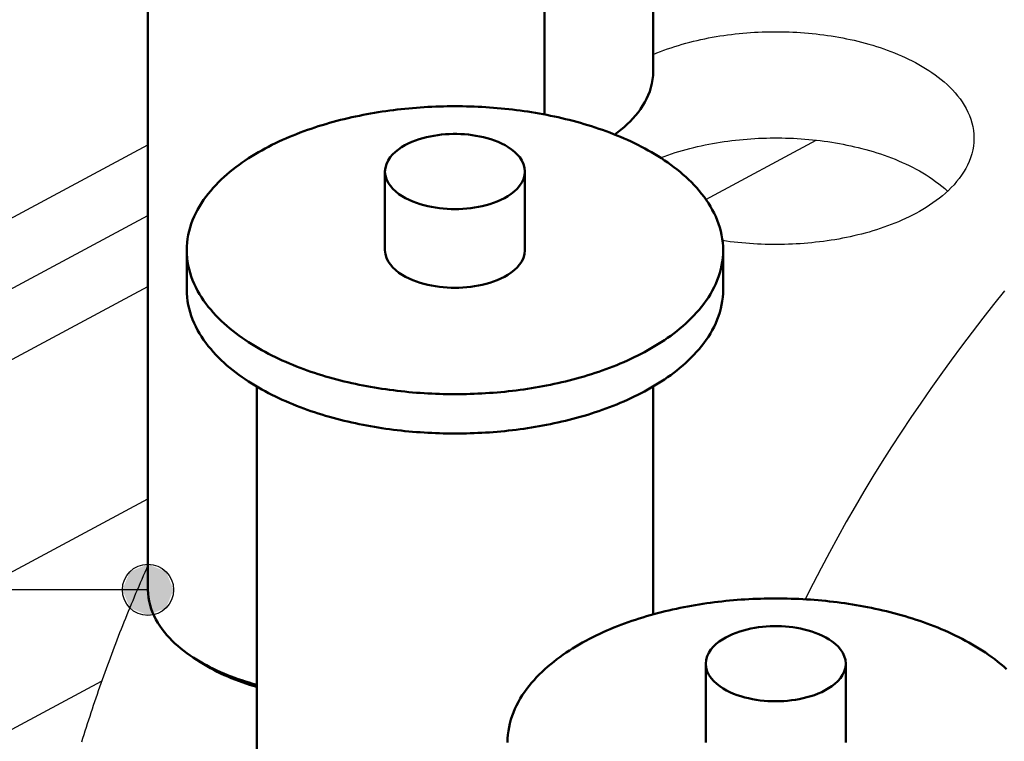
# Model space of a CAD drawing. Header units: millimetres. Extents: x 0 to 841, y 0 to 594.
# Tile 11 of 50: x 190 to 220, y 337 to 359. Entities that reach past the tile are written whole.
import ezdxf

# ---------------------------------------------------------------- set-up
doc = ezdxf.new("R2010")
doc.units = ezdxf.units.MM
for name, color, linetype, lineweight in [('ACH', 7, 'CONTINUOUS', 13), ('COTA', 7, 'CONTINUOUS', 25), ('FINA', 7, 'CONTINUOUS', 25), ('VIS', 7, 'CONTINUOUS', 50)]:
    doc.layers.add(name, color=color, linetype=linetype, lineweight=lineweight)

msp = doc.modelspace()

# ---------------------------------------------------------------- hatches: boundary and pattern name
at = {"layer": 'ACH'}
h = msp.add_hatch(color=7, dxfattribs=at)
h.dxf.hatch_style = 1
h.paths.add_polyline_path([(194.47, 341.59), (194.236, 342.156), (193.67, 342.39), (193.104, 342.156), (192.87, 341.59), (193.104, 341.025), (193.67, 340.79), (194.236, 341.025)])

# ---------------------------------------------------------------- linework, layer by layer
at = {"layer": 'COTA'}
msp.add_line((193.67, 341.59), (109.193, 341.59), dxfattribs=at)
msp.add_circle((193.67, 341.59), 0.8, dxfattribs=at)
at = {"layer": 'FINA'}
for points in [[(209.467, 380.354), (209.467, 357.794)], [(193.67, 364.15), (193.67, 341.59)], [(206.066, 364.15), (206.066, 356.453)], [(209.467, 358.33), (209.578, 358.376), (209.691, 358.42), (209.803, 358.462), (209.917, 358.503), (210.031, 358.542), (210.146, 358.579), (210.261, 358.615), (210.377, 358.649), (210.493, 358.681), (210.609, 358.712), (210.726, 358.742), (210.844, 358.77), (210.961, 358.796), (211.079, 358.821), (211.197, 358.845), (211.316, 358.867), (211.435, 358.888), (211.554, 358.907), (211.673, 358.925), (211.792, 358.942), (211.912, 358.958), (212.032, 358.972), (212.152, 358.985), (212.272, 358.996), (212.392, 359.006), (212.512, 359.015), (212.632, 359.023), (212.753, 359.029), (212.873, 359.034), (212.994, 359.038), (213.114, 359.041), (213.235, 359.042), (213.355, 359.042), (213.476, 359.041), (213.597, 359.038), (213.717, 359.035), (213.838, 359.03), (213.958, 359.023), (214.078, 359.016), (214.199, 359.007), (214.319, 358.997), (214.439, 358.986), (214.559, 358.973), (214.679, 358.959), (214.798, 358.943), (214.918, 358.927), (215.037, 358.909), (215.156, 358.889), (215.275, 358.869), (215.393, 358.847), (215.511, 358.823), (215.629, 358.798), (215.747, 358.772), (215.864, 358.744), (215.981, 358.715), (216.098, 358.684), (216.214, 358.651), (216.33, 358.617), (216.445, 358.582), (216.56, 358.545), (216.674, 358.506), (216.787, 358.465), (216.9, 358.423), (217.013, 358.379), (217.124, 358.333), (217.235, 358.286), (217.345, 358.236), (217.454, 358.184), (217.562, 358.131), (217.669, 358.075), (217.775, 358.017), (217.879, 357.957), (217.982, 357.895), (218.084, 357.83), (218.184, 357.763), (218.283, 357.693), (218.38, 357.621), (218.474, 357.547), (218.566, 357.469), (218.656, 357.389), (218.744, 357.306), (218.828, 357.219), (218.909, 357.13), (218.987, 357.038), (219.061, 356.942), (219.13, 356.844), (219.195, 356.742), (219.255, 356.638), (219.309, 356.53), (219.357, 356.42), (219.399, 356.306), (219.434, 356.191), (219.462, 356.074), (219.482, 355.955), (219.494, 355.835), (219.498, 355.714)], [(208.265, 355.825), (208.365, 355.901), (208.464, 355.979), (208.56, 356.061), (208.653, 356.146), (208.743, 356.234), (208.83, 356.325), (208.914, 356.42), (208.993, 356.518), (209.068, 356.619), (209.138, 356.724), (209.202, 356.833), (209.261, 356.944), (209.314, 357.059), (209.359, 357.176), (209.397, 357.297), (209.427, 357.419), (209.449, 357.543), (209.462, 357.668), (209.467, 357.794)], [(211.655, 352.209), (211.651, 352.329), (211.643, 352.449), (211.628, 352.569), (211.607, 352.687), (211.581, 352.805), (211.549, 352.921), (211.512, 353.035), (211.47, 353.148), (211.423, 353.259), (211.372, 353.368), (211.316, 353.475), (211.257, 353.579), (211.193, 353.682), (211.126, 353.782), (211.056, 353.879), (210.982, 353.975), (210.906, 354.068), (210.827, 354.159), (210.746, 354.247), (210.662, 354.334), (210.576, 354.418), (210.488, 354.5), (210.398, 354.58), (210.306, 354.658), (210.212, 354.733), (210.117, 354.807), (210.02, 354.879), (209.922, 354.949), (209.823, 355.017), (209.723, 355.083), (209.621, 355.148), (209.518, 355.211), (209.415, 355.272), (209.31, 355.331), (209.204, 355.389), (209.098, 355.445), (208.991, 355.5), (208.883, 355.553), (208.774, 355.605), (208.665, 355.655), (208.555, 355.704), (208.444, 355.751), (208.333, 355.797), (208.221, 355.842), (208.109, 355.886), (207.996, 355.928), (207.882, 355.968), (207.769, 356.008), (207.655, 356.046), (207.54, 356.083), (207.425, 356.119), (207.31, 356.154), (207.194, 356.187), (207.078, 356.22), (206.962, 356.251), (206.845, 356.281), (206.729, 356.31), (206.611, 356.338), (206.494, 356.365), (206.377, 356.39), (206.259, 356.415), (206.141, 356.439), (206.022, 356.461), (205.904, 356.483), (205.785, 356.504), (205.667, 356.523), (205.548, 356.542), (205.429, 356.559), (205.309, 356.576), (205.19, 356.591), (205.07, 356.606), (204.951, 356.62), (204.831, 356.632), (204.711, 356.644), (204.591, 356.655), (204.471, 356.665), (204.351, 356.673), (204.231, 356.681), (204.111, 356.688), (203.991, 356.694), (203.87, 356.699), (203.75, 356.704), (203.63, 356.707), (203.509, 356.709), (203.389, 356.711), (203.269, 356.711), (203.148, 356.711), (203.028, 356.709), (202.908, 356.707), (202.787, 356.704), (202.667, 356.699), (202.547, 356.694), (202.426, 356.688), (202.306, 356.681), (202.186, 356.673), (202.066, 356.665), (201.946, 356.655), (201.826, 356.644), (201.706, 356.632), (201.587, 356.62), (201.467, 356.606), (201.347, 356.591), (201.228, 356.576), (201.109, 356.559), (200.99, 356.542), (200.871, 356.523), (200.752, 356.504), (200.633, 356.483), (200.515, 356.461), (200.397, 356.439), (200.279, 356.415), (200.161, 356.39), (200.043, 356.365), (199.926, 356.338), (199.809, 356.31), (199.692, 356.281), (199.575, 356.251), (199.459, 356.22), (199.343, 356.187), (199.227, 356.154), (199.112, 356.119), (198.997, 356.083), (198.883, 356.046), (198.769, 356.008), (198.655, 355.968), (198.542, 355.928), (198.429, 355.886), (198.316, 355.842), (198.205, 355.797), (198.093, 355.751), (197.983, 355.704), (197.873, 355.655), (197.763, 355.605), (197.655, 355.553), (197.547, 355.5), (197.439, 355.445), (197.333, 355.389), (197.227, 355.331), (197.123, 355.272), (197.019, 355.211), (196.916, 355.148), (196.815, 355.083), (196.714, 355.017), (196.615, 354.949), (196.517, 354.879), (196.42, 354.807), (196.325, 354.733), (196.232, 354.658), (196.14, 354.58), (196.05, 354.5), (195.962, 354.418), (195.876, 354.334), (195.792, 354.247), (195.71, 354.159), (195.631, 354.068), (195.555, 353.975), (195.481, 353.879), (195.411, 353.782), (195.344, 353.682), (195.281, 353.579), (195.221, 353.475), (195.166, 353.368), (195.114, 353.259), (195.067, 353.148), (195.025, 353.035), (194.988, 352.921), (194.957, 352.805), (194.93, 352.687), (194.91, 352.569), (194.895, 352.449), (194.886, 352.329), (194.883, 352.209)], [(205.456, 354.67), (205.445, 354.789), (205.412, 354.904), (205.361, 355.013), (205.295, 355.113), (205.217, 355.204), (205.13, 355.287), (205.036, 355.362), (204.937, 355.429), (204.834, 355.49), (204.727, 355.545), (204.617, 355.594), (204.506, 355.638), (204.392, 355.677), (204.277, 355.712), (204.161, 355.742), (204.044, 355.768), (203.926, 355.79), (203.807, 355.808), (203.688, 355.822), (203.568, 355.833), (203.449, 355.84), (203.329, 355.844), (203.209, 355.844), (203.089, 355.84), (202.969, 355.833), (202.849, 355.822), (202.73, 355.808), (202.611, 355.79), (202.493, 355.768), (202.376, 355.742), (202.26, 355.712), (202.145, 355.677), (202.032, 355.638), (201.92, 355.594), (201.81, 355.545), (201.704, 355.49), (201.6, 355.429), (201.501, 355.362), (201.407, 355.287), (201.321, 355.204), (201.243, 355.113), (201.176, 355.013), (201.125, 354.904), (201.092, 354.789), (201.081, 354.67)], [(209.697, 355.1), (209.81, 355.142), (209.924, 355.183), (210.038, 355.222), (210.153, 355.259), (210.268, 355.295), (210.384, 355.329), (210.5, 355.361), (210.617, 355.392), (210.734, 355.422), (210.852, 355.45), (210.969, 355.476), (211.088, 355.501), (211.206, 355.525), (211.325, 355.547), (211.444, 355.567), (211.563, 355.587), (211.682, 355.605), (211.802, 355.621), (211.922, 355.637), (212.042, 355.651), (212.162, 355.664), (212.282, 355.675), (212.402, 355.685), (212.523, 355.694), (212.643, 355.701), (212.764, 355.708), (212.884, 355.713), (213.005, 355.716), (213.126, 355.719), (213.247, 355.72), (213.367, 355.72), (213.488, 355.719), (213.609, 355.716), (213.729, 355.712), (213.85, 355.707), (213.971, 355.701), (214.091, 355.693), (214.212, 355.684), (214.332, 355.674), (214.452, 355.662), (214.572, 355.649), (214.692, 355.635), (214.812, 355.62), (214.931, 355.603), (215.051, 355.585), (215.17, 355.565), (215.289, 355.544), (215.408, 355.522), (215.526, 355.498), (215.644, 355.473), (215.762, 355.446), (215.879, 355.418), (215.996, 355.389), (216.113, 355.358), (216.229, 355.325), (216.345, 355.291), (216.46, 355.255), (216.575, 355.218), (216.689, 355.178), (216.803, 355.138), (216.916, 355.095), (217.028, 355.051), (217.14, 355.005), (217.251, 354.956), (217.361, 354.906), (217.47, 354.855), (217.578, 354.801), (217.685, 354.744), (217.79, 354.686), (217.895, 354.626), (217.998, 354.563), (218.1, 354.498), (218.2, 354.43), (218.298, 354.36), (218.395, 354.288), (218.489, 354.212), (218.581, 354.134), (218.671, 354.053)], [(211.114, 353.799), (214.563, 355.65)], [(219.498, 355.714), (219.494, 355.59), (219.481, 355.466), (219.459, 355.343), (219.43, 355.222), (219.392, 355.102), (219.348, 354.986), (219.296, 354.872), (219.239, 354.762), (219.175, 354.654), (219.106, 354.55), (219.033, 354.449), (218.955, 354.352), (218.873, 354.258), (218.787, 354.167), (218.699, 354.079), (218.607, 353.995), (218.512, 353.914), (218.415, 353.835), (218.316, 353.76), (218.215, 353.687), (218.111, 353.617), (218.006, 353.549), (217.9, 353.484), (217.792, 353.421), (217.683, 353.361)], [(163.113, 339.101), (193.67, 355.507)], [(201.081, 354.67), (201.093, 354.547), (201.127, 354.43), (201.181, 354.319), (201.25, 354.217), (201.33, 354.125), (201.42, 354.041), (201.517, 353.966), (201.62, 353.898), (201.726, 353.837), (201.836, 353.782), (201.949, 353.733), (202.064, 353.689), (202.18, 353.651), (202.298, 353.617), (202.418, 353.588), (202.538, 353.562), (202.659, 353.542), (202.781, 353.525), (202.903, 353.512), (203.026, 353.502), (203.148, 353.497), (203.271, 353.495), (203.394, 353.497), (203.517, 353.503), (203.639, 353.512), (203.761, 353.525), (203.883, 353.542), (204.004, 353.563), (204.124, 353.589), (204.244, 353.618), (204.362, 353.652), (204.478, 353.691), (204.593, 353.735), (204.706, 353.784), (204.816, 353.839)], [(201.081, 354.67), (201.081, 352.209)], [(204.816, 353.839), (204.921, 353.9), (205.023, 353.968), (205.12, 354.043), (205.209, 354.127), (205.289, 354.219), (205.357, 354.321), (205.411, 354.431), (205.445, 354.548), (205.456, 354.67)], [(205.456, 354.67), (205.456, 352.209)], [(163.113, 336.886), (193.67, 353.292)], [(217.683, 353.361), (217.575, 353.305), (217.466, 353.25), (217.356, 353.198), (217.246, 353.148), (217.134, 353.1), (217.022, 353.053), (216.908, 353.009), (216.794, 352.966), (216.68, 352.925), (216.565, 352.886), (216.449, 352.848), (216.333, 352.812), (216.216, 352.778), (216.099, 352.745), (215.982, 352.714), (215.864, 352.685), (215.745, 352.657), (215.626, 352.63), (215.507, 352.605), (215.388, 352.581), (215.269, 352.559), (215.149, 352.538), (215.029, 352.519), (214.908, 352.501), (214.788, 352.484), (214.667, 352.469), (214.546, 352.455), (214.426, 352.442), (214.304, 352.431), (214.183, 352.421), (214.062, 352.412), (213.94, 352.404), (213.819, 352.398), (213.697, 352.393), (213.576, 352.39), (213.454, 352.388), (213.333, 352.387), (213.211, 352.387), (213.089, 352.389), (212.968, 352.391), (212.846, 352.396), (212.725, 352.401), (212.603, 352.408), (212.482, 352.416), (212.361, 352.425), (212.24, 352.436), (212.118, 352.448), (211.998, 352.461), (211.877, 352.475), (211.756, 352.491), (211.636, 352.509)], [(194.883, 352.209), (194.886, 352.088), (194.895, 351.968), (194.91, 351.849), (194.93, 351.731), (194.957, 351.613), (194.988, 351.497), (195.025, 351.383), (195.067, 351.27), (195.114, 351.159), (195.165, 351.05), (195.221, 350.943), (195.28, 350.839), (195.344, 350.736), (195.411, 350.636), (195.481, 350.539), (195.554, 350.443), (195.631, 350.35), (195.71, 350.259), (195.791, 350.171), (195.875, 350.085), (195.961, 350), (196.049, 349.918), (196.139, 349.839), (196.231, 349.761), (196.324, 349.685), (196.419, 349.611), (196.516, 349.539), (196.614, 349.469), (196.713, 349.401), (196.813, 349.335), (196.915, 349.27), (197.018, 349.208), (197.121, 349.147), (197.226, 349.087), (197.331, 349.029), (197.438, 348.973), (197.545, 348.918), (197.653, 348.865), (197.762, 348.813), (197.871, 348.763), (197.981, 348.714), (198.091, 348.667), (198.203, 348.621), (198.314, 348.576), (198.427, 348.533), (198.539, 348.491), (198.653, 348.45), (198.766, 348.41), (198.88, 348.372), (198.995, 348.335), (199.11, 348.299), (199.225, 348.264), (199.341, 348.231), (199.456, 348.199), (199.573, 348.167), (199.689, 348.137), (199.806, 348.108), (199.923, 348.08), (200.04, 348.053), (200.158, 348.028), (200.276, 348.003), (200.394, 347.979), (200.512, 347.957), (200.63, 347.935), (200.749, 347.915), (200.867, 347.895), (200.986, 347.876), (201.105, 347.859), (201.225, 347.842), (201.344, 347.827), (201.463, 347.812), (201.583, 347.798), (201.703, 347.786), (201.822, 347.774), (201.942, 347.763), (202.062, 347.753), (202.182, 347.744), (202.302, 347.736), (202.422, 347.729), (202.543, 347.723), (202.663, 347.718), (202.783, 347.714), (202.903, 347.711), (203.024, 347.708), (203.144, 347.707), (203.264, 347.706), (203.385, 347.707), (203.505, 347.708), (203.625, 347.711), (203.746, 347.714), (203.866, 347.718), (203.986, 347.723), (204.106, 347.729), (204.226, 347.736), (204.347, 347.744), (204.467, 347.753), (204.586, 347.762), (204.706, 347.773), (204.826, 347.785), (204.946, 347.797), (205.065, 347.811), (205.185, 347.826), (205.304, 347.841), (205.423, 347.858), (205.542, 347.875), (205.661, 347.894), (205.78, 347.913), (205.899, 347.934), (206.017, 347.955), (206.135, 347.978), (206.253, 348.001), (206.371, 348.026), (206.489, 348.052), (206.606, 348.078), (206.723, 348.106), (206.84, 348.135), (206.956, 348.165), (207.073, 348.196), (207.189, 348.229), (207.304, 348.262), (207.419, 348.297), (207.534, 348.332), (207.649, 348.369), (207.763, 348.408), (207.877, 348.447), (207.99, 348.488), (208.103, 348.53), (208.215, 348.573), (208.327, 348.618), (208.438, 348.664), (208.549, 348.711), (208.659, 348.76), (208.768, 348.81), (208.877, 348.861), (208.985, 348.914), (209.092, 348.969), (209.198, 349.025)], [(194.883, 352.209), (194.883, 350.978)], [(201.081, 352.209), (201.093, 352.087), (201.127, 351.969), (201.181, 351.858), (201.25, 351.757), (201.33, 351.664), (201.42, 351.581), (201.517, 351.505), (201.62, 351.437), (201.726, 351.376), (201.836, 351.321), (201.949, 351.272), (202.064, 351.229), (202.18, 351.19), (202.298, 351.156), (202.418, 351.127), (202.538, 351.102), (202.659, 351.081), (202.781, 351.064), (202.903, 351.051), (203.026, 351.042), (203.148, 351.036), (203.271, 351.034), (203.394, 351.036), (203.517, 351.042), (203.639, 351.051), (203.761, 351.064), (203.883, 351.082), (204.004, 351.103), (204.124, 351.128), (204.244, 351.157), (204.362, 351.191), (204.478, 351.23), (204.593, 351.274), (204.706, 351.323), (204.816, 351.378)], [(204.816, 351.378), (204.921, 351.439), (205.023, 351.507), (205.12, 351.583), (205.209, 351.666), (205.289, 351.758), (205.357, 351.86), (205.411, 351.97), (205.445, 352.087), (205.456, 352.209)], [(209.198, 349.025), (209.304, 349.083), (209.409, 349.142), (209.513, 349.204), (209.616, 349.266), (209.718, 349.331), (209.818, 349.397), (209.918, 349.465), (210.016, 349.535), (210.113, 349.607), (210.208, 349.681), (210.302, 349.757), (210.394, 349.835), (210.484, 349.915), (210.573, 349.997), (210.659, 350.081), (210.743, 350.168), (210.825, 350.256), (210.904, 350.347), (210.981, 350.44), (211.054, 350.536), (211.125, 350.634), (211.192, 350.734), (211.255, 350.836), (211.315, 350.941), (211.371, 351.048), (211.422, 351.157), (211.469, 351.268), (211.512, 351.381), (211.549, 351.496), (211.58, 351.612), (211.607, 351.73), (211.628, 351.848), (211.643, 351.968), (211.651, 352.088), (211.655, 352.209)], [(211.655, 352.209), (211.655, 350.978)], [(167.238, 336.886), (193.67, 351.077)], [(194.883, 350.978), (194.886, 350.858), (194.895, 350.738), (194.91, 350.619), (194.93, 350.5), (194.957, 350.383), (194.988, 350.267), (195.025, 350.152), (195.067, 350.039), (195.114, 349.929), (195.165, 349.82), (195.221, 349.713), (195.28, 349.608), (195.344, 349.506), (195.411, 349.406), (195.481, 349.308), (195.554, 349.213), (195.631, 349.12), (195.71, 349.029), (195.791, 348.941), (195.875, 348.854), (195.961, 348.77), (196.049, 348.688), (196.139, 348.608), (196.231, 348.53), (196.324, 348.455), (196.419, 348.381), (196.516, 348.309), (196.614, 348.239), (196.713, 348.171), (196.813, 348.105), (196.915, 348.04), (197.018, 347.977), (197.121, 347.916), (197.226, 347.857), (197.331, 347.799), (197.438, 347.743), (197.545, 347.688), (197.653, 347.635), (197.762, 347.583), (197.871, 347.533), (197.981, 347.484), (198.091, 347.437), (198.203, 347.39), (198.314, 347.346), (198.427, 347.302), (198.539, 347.26), (198.653, 347.22), (198.766, 347.18), (198.88, 347.142), (198.995, 347.105), (199.11, 347.069), (199.225, 347.034), (199.341, 347.001), (199.456, 346.968), (199.573, 346.937), (199.689, 346.907), (199.806, 346.878), (199.923, 346.85), (200.04, 346.823), (200.158, 346.797), (200.276, 346.773), (200.394, 346.749), (200.512, 346.726), (200.63, 346.705), (200.749, 346.684), (200.867, 346.665), (200.986, 346.646), (201.105, 346.628), (201.225, 346.612), (201.344, 346.596), (201.463, 346.582), (201.583, 346.568), (201.703, 346.555), (201.822, 346.544), (201.942, 346.533), (202.062, 346.523), (202.182, 346.514), (202.302, 346.506), (202.422, 346.499), (202.543, 346.493), (202.663, 346.488), (202.783, 346.484), (202.903, 346.48), (203.024, 346.478), (203.144, 346.477), (203.264, 346.476), (203.385, 346.476), (203.505, 346.478), (203.625, 346.48), (203.746, 346.483), (203.866, 346.487), (203.986, 346.493), (204.106, 346.499), (204.226, 346.506), (204.347, 346.513), (204.467, 346.522), (204.586, 346.532), (204.706, 346.543), (204.826, 346.554), (204.946, 346.567), (205.065, 346.581), (205.185, 346.595), (205.304, 346.611), (205.423, 346.627), (205.542, 346.645), (205.661, 346.663), (205.78, 346.683), (205.899, 346.703), (206.017, 346.725), (206.135, 346.747), (206.253, 346.771), (206.371, 346.796), (206.489, 346.821), (206.606, 346.848), (206.723, 346.876), (206.84, 346.905), (206.956, 346.935), (207.073, 346.966), (207.189, 346.998), (207.304, 347.032), (207.419, 347.066), (207.534, 347.102), (207.649, 347.139), (207.763, 347.177), (207.877, 347.217), (207.99, 347.257), (208.103, 347.299), (208.215, 347.343), (208.327, 347.387), (208.438, 347.433), (208.549, 347.481), (208.659, 347.529), (208.768, 347.579), (208.877, 347.631), (208.985, 347.684), (209.092, 347.739), (209.198, 347.795)], [(209.198, 347.795), (209.304, 347.853), (209.409, 347.912), (209.513, 347.973), (209.616, 348.036), (209.718, 348.101), (209.818, 348.167), (209.918, 348.235), (210.016, 348.305), (210.113, 348.377), (210.208, 348.451), (210.302, 348.527), (210.394, 348.604), (210.484, 348.684), (210.573, 348.766), (210.659, 348.851), (210.743, 348.937), (210.825, 349.026), (210.904, 349.117), (210.981, 349.21), (211.054, 349.305), (211.125, 349.403), (211.192, 349.503), (211.255, 349.606), (211.315, 349.711), (211.371, 349.817), (211.422, 349.926), (211.469, 350.038), (211.512, 350.151), (211.549, 350.265), (211.58, 350.382), (211.607, 350.499), (211.628, 350.618), (211.643, 350.738), (211.651, 350.858), (211.655, 350.978)], [(220.456, 350.941), (220.113, 350.513), (219.775, 350.082), (219.44, 349.648), (219.11, 349.211), (218.783, 348.77), (218.462, 348.327), (218.144, 347.88), (217.832, 347.43), (217.524, 346.976), (217.22, 346.52), (216.922, 346.06), (216.628, 345.597), (216.339, 345.131), (216.056, 344.662), (215.778, 344.19), (215.505, 343.715), (215.237, 343.236), (214.976, 342.755), (214.719, 342.27), (214.469, 341.783), (214.224, 341.292)], [(220.456, 350.941), (220.113, 350.513), (219.775, 350.082), (219.44, 349.648), (219.11, 349.211), (218.783, 348.77), (218.462, 348.327), (218.144, 347.88), (217.832, 347.43), (217.524, 346.976), (217.22, 346.52), (216.922, 346.06), (216.628, 345.597), (216.339, 345.131), (216.056, 344.662), (215.778, 344.19), (215.505, 343.715), (215.237, 343.236), (214.976, 342.755), (214.719, 342.27), (214.469, 341.783), (214.224, 341.292)], [(197.07, 347.946), (197.07, 325.386)], [(209.467, 347.946), (209.467, 340.822)], [(173.426, 333.564), (193.67, 344.433)], [(193.67, 342.355), (193.621, 342.245), (193.572, 342.135), (193.524, 342.025), (193.475, 341.914), (193.428, 341.803), (193.38, 341.693), (193.332, 341.582), (193.285, 341.471), (193.238, 341.36), (193.192, 341.248), (193.145, 341.137), (193.099, 341.026), (193.054, 340.914), (193.008, 340.802), (192.963, 340.691), (192.918, 340.579), (192.873, 340.467), (192.829, 340.355), (192.785, 340.242), (192.741, 340.13), (192.697, 340.018), (192.654, 339.905), (192.611, 339.793), (192.568, 339.68), (192.526, 339.567), (192.483, 339.454), (192.442, 339.341), (192.4, 339.228), (192.359, 339.114), (192.318, 339.001), (192.277, 338.888), (192.236, 338.774), (192.196, 338.66), (192.156, 338.546), (192.117, 338.433), (192.077, 338.319), (192.038, 338.204), (192, 338.09), (191.961, 337.976), (191.923, 337.862), (191.885, 337.747), (191.848, 337.632), (191.81, 337.518), (191.773, 337.403), (191.737, 337.288), (191.7, 337.173), (191.664, 337.058), (191.628, 336.943), (191.593, 336.828)], [(193.67, 341.59), (193.674, 341.47), (193.686, 341.35), (193.706, 341.231), (193.734, 341.113), (193.769, 340.997), (193.811, 340.884), (193.859, 340.774), (193.914, 340.666), (193.974, 340.561), (194.039, 340.459), (194.109, 340.361), (194.182, 340.265), (194.26, 340.173), (194.342, 340.084), (194.426, 339.997), (194.514, 339.914), (194.604, 339.834), (194.696, 339.756), (194.791, 339.681), (194.888, 339.609), (194.987, 339.54), (195.087, 339.473)], [(220.519, 339.108), (220.429, 339.188), (220.337, 339.266), (220.243, 339.342), (220.148, 339.416), (220.052, 339.488), (219.954, 339.558), (219.854, 339.626), (219.754, 339.692), (219.652, 339.756), (219.55, 339.819), (219.446, 339.88), (219.341, 339.94), (219.236, 339.998), (219.129, 340.054), (219.022, 340.109), (218.914, 340.162), (218.805, 340.214), (218.696, 340.264), (218.586, 340.313), (218.475, 340.36), (218.364, 340.406), (218.252, 340.451), (218.14, 340.494), (218.027, 340.536), (217.914, 340.577), (217.8, 340.616), (217.686, 340.655), (217.571, 340.692), (217.456, 340.728), (217.341, 340.762), (217.225, 340.796), (217.109, 340.828), (216.993, 340.859), (216.877, 340.89), (216.76, 340.919), (216.643, 340.946), (216.525, 340.973), (216.408, 340.999), (216.29, 341.024), (216.172, 341.047), (216.054, 341.07), (215.935, 341.092), (215.817, 341.112), (215.698, 341.132), (215.579, 341.15), (215.46, 341.168), (215.34, 341.184), (215.221, 341.2), (215.102, 341.214), (214.982, 341.228), (214.862, 341.241), (214.742, 341.253), (214.623, 341.263), (214.503, 341.273), (214.382, 341.282), (214.262, 341.29), (214.142, 341.297), (214.022, 341.303), (213.902, 341.308), (213.781, 341.312), (213.661, 341.315), (213.541, 341.318), (213.42, 341.319), (213.3, 341.32), (213.179, 341.319), (213.059, 341.318), (212.939, 341.315), (212.818, 341.312), (212.698, 341.308), (212.578, 341.303), (212.458, 341.297), (212.337, 341.29), (212.217, 341.282), (212.097, 341.273), (211.977, 341.263), (211.857, 341.253), (211.737, 341.241), (211.618, 341.228), (211.498, 341.214), (211.379, 341.2), (211.259, 341.184), (211.14, 341.168), (211.021, 341.15), (210.902, 341.132), (210.783, 341.112), (210.665, 341.092), (210.546, 341.07), (210.428, 341.047), (210.31, 341.024), (210.192, 340.999), (210.074, 340.973), (209.957, 340.946), (209.84, 340.919), (209.723, 340.89), (209.607, 340.859), (209.49, 340.828), (209.374, 340.796), (209.259, 340.762), (209.143, 340.728), (209.028, 340.692), (208.914, 340.655), (208.8, 340.616), (208.686, 340.577), (208.573, 340.536), (208.46, 340.494), (208.348, 340.451), (208.236, 340.406), (208.125, 340.36), (208.014, 340.313), (207.904, 340.264), (207.795, 340.214), (207.686, 340.162), (207.578, 340.109), (207.471, 340.054), (207.364, 339.998), (207.259, 339.94), (207.154, 339.88), (207.05, 339.819), (206.947, 339.756), (206.846, 339.692), (206.745, 339.626), (206.646, 339.558), (206.548, 339.488), (206.451, 339.416), (206.356, 339.342), (206.263, 339.266), (206.171, 339.188), (206.081, 339.108), (205.993, 339.026), (205.907, 338.942), (205.823, 338.856), (205.741, 338.767), (205.662, 338.676), (205.586, 338.583), (205.513, 338.488), (205.442, 338.39), (205.375, 338.29), (205.312, 338.188), (205.252, 338.083), (205.197, 337.976), (205.145, 337.868), (205.099, 337.757), (205.057, 337.644), (205.02, 337.529), (204.988, 337.413), (204.961, 337.296), (204.941, 337.177), (204.926, 337.058), (204.917, 336.938), (204.914, 336.817)], [(215.487, 339.278), (215.476, 339.397), (215.443, 339.513), (215.392, 339.621), (215.326, 339.721), (215.248, 339.812), (215.161, 339.895), (215.067, 339.97), (214.968, 340.038), (214.865, 340.099), (214.758, 340.154), (214.649, 340.203), (214.537, 340.247), (214.423, 340.286), (214.308, 340.32), (214.192, 340.35), (214.075, 340.376), (213.957, 340.398), (213.838, 340.416), (213.719, 340.431), (213.6, 340.442), (213.48, 340.449), (213.36, 340.452), (213.24, 340.452), (213.12, 340.449), (213, 340.442), (212.88, 340.431), (212.761, 340.416), (212.643, 340.398), (212.525, 340.376), (212.407, 340.35), (212.291, 340.32), (212.176, 340.286), (212.063, 340.247), (211.951, 340.203), (211.842, 340.154), (211.735, 340.099), (211.631, 340.038), (211.532, 339.97), (211.439, 339.895), (211.352, 339.812), (211.274, 339.721), (211.208, 339.621), (211.156, 339.513), (211.124, 339.397), (211.112, 339.278)], [(195.087, 339.473), (195.189, 339.408), (195.292, 339.346), (195.396, 339.286), (195.502, 339.228), (195.609, 339.173), (195.717, 339.119), (195.825, 339.068), (195.935, 339.018), (196.046, 338.971), (196.157, 338.925), (196.269, 338.881), (196.382, 338.839), (196.495, 338.798), (196.609, 338.76), (196.724, 338.723), (196.839, 338.687), (196.954, 338.653), (197.07, 338.621)], [(195.312, 339.326), (195.087, 339.473)], [(195.203, 339.399), (195.221, 339.387), (195.239, 339.375), (195.257, 339.362), (195.275, 339.35), (195.294, 339.338), (195.312, 339.326)], [(195.312, 339.326), (195.414, 339.262), (195.517, 339.2), (195.622, 339.14), (195.728, 339.083), (195.835, 339.027), (195.943, 338.974), (196.053, 338.924), (196.163, 338.875), (196.274, 338.828), (196.386, 338.783), (196.498, 338.74), (196.611, 338.699), (196.725, 338.659), (196.84, 338.622), (196.955, 338.586), (197.07, 338.551)], [(211.112, 339.278), (211.124, 339.156), (211.158, 339.038), (211.212, 338.928), (211.281, 338.826), (211.362, 338.734), (211.452, 338.65), (211.548, 338.574), (211.651, 338.506), (211.757, 338.445), (211.867, 338.39), (211.98, 338.341), (212.095, 338.298), (212.211, 338.259), (212.33, 338.225), (212.449, 338.196), (212.569, 338.171), (212.69, 338.15), (212.812, 338.133), (212.934, 338.12), (213.057, 338.111), (213.179, 338.105), (213.302, 338.104), (213.425, 338.105), (213.548, 338.111), (213.67, 338.121), (213.793, 338.134), (213.914, 338.151), (214.035, 338.172), (214.156, 338.197), (214.275, 338.227), (214.393, 338.261), (214.51, 338.299), (214.624, 338.343), (214.737, 338.393), (214.847, 338.448)], [(211.112, 339.278), (211.112, 336.817)], [(214.847, 338.448), (214.953, 338.509), (215.054, 338.577), (215.151, 338.652), (215.24, 338.735), (215.32, 338.828), (215.389, 338.929), (215.442, 339.039), (215.476, 339.156), (215.487, 339.278)], [(215.487, 339.278), (215.487, 336.817)], [(173.426, 328.643), (192.222, 338.734)]]:
    msp.add_lwpolyline(points, dxfattribs=at)
at = {"layer": 'VIS'}
for points in [[(209.467, 380.354), (209.467, 357.794)], [(193.67, 364.15), (193.67, 341.59)], [(206.066, 364.15), (206.066, 356.453)], [(208.265, 355.825), (208.365, 355.901), (208.464, 355.979), (208.56, 356.061), (208.653, 356.146), (208.743, 356.234), (208.83, 356.325), (208.914, 356.42), (208.993, 356.518), (209.068, 356.619), (209.138, 356.724), (209.202, 356.833), (209.261, 356.944), (209.314, 357.059), (209.359, 357.176), (209.397, 357.297), (209.427, 357.419), (209.449, 357.543), (209.462, 357.668), (209.467, 357.794)], [(211.655, 352.209), (211.651, 352.329), (211.643, 352.449), (211.628, 352.569), (211.607, 352.687), (211.581, 352.805), (211.549, 352.921), (211.512, 353.035), (211.47, 353.148), (211.423, 353.259), (211.372, 353.368), (211.316, 353.475), (211.257, 353.579), (211.193, 353.682), (211.126, 353.782), (211.056, 353.879), (210.982, 353.975), (210.906, 354.068), (210.827, 354.159), (210.746, 354.247), (210.662, 354.334), (210.576, 354.418), (210.488, 354.5), (210.398, 354.58), (210.306, 354.658), (210.212, 354.733), (210.117, 354.807), (210.02, 354.879), (209.922, 354.949), (209.823, 355.017), (209.723, 355.083), (209.621, 355.148), (209.518, 355.211), (209.415, 355.272), (209.31, 355.331), (209.204, 355.389), (209.098, 355.445), (208.991, 355.5), (208.883, 355.553), (208.774, 355.605), (208.665, 355.655), (208.555, 355.704), (208.444, 355.751), (208.333, 355.797), (208.221, 355.842), (208.109, 355.886), (207.996, 355.928), (207.882, 355.968), (207.769, 356.008), (207.655, 356.046), (207.54, 356.083), (207.425, 356.119), (207.31, 356.154), (207.194, 356.187), (207.078, 356.22), (206.962, 356.251), (206.845, 356.281), (206.729, 356.31), (206.611, 356.338), (206.494, 356.365), (206.377, 356.39), (206.259, 356.415), (206.141, 356.439), (206.022, 356.461), (205.904, 356.483), (205.785, 356.504), (205.667, 356.523), (205.548, 356.542), (205.429, 356.559), (205.309, 356.576), (205.19, 356.591), (205.07, 356.606), (204.951, 356.62), (204.831, 356.632), (204.711, 356.644), (204.591, 356.655), (204.471, 356.665), (204.351, 356.673), (204.231, 356.681), (204.111, 356.688), (203.991, 356.694), (203.87, 356.699), (203.75, 356.704), (203.63, 356.707), (203.509, 356.709), (203.389, 356.711), (203.269, 356.711), (203.148, 356.711), (203.028, 356.709), (202.908, 356.707), (202.787, 356.704), (202.667, 356.699), (202.547, 356.694), (202.426, 356.688), (202.306, 356.681), (202.186, 356.673), (202.066, 356.665), (201.946, 356.655), (201.826, 356.644), (201.706, 356.632), (201.587, 356.62), (201.467, 356.606), (201.347, 356.591), (201.228, 356.576), (201.109, 356.559), (200.99, 356.542), (200.871, 356.523), (200.752, 356.504), (200.633, 356.483), (200.515, 356.461), (200.397, 356.439), (200.279, 356.415), (200.161, 356.39), (200.043, 356.365), (199.926, 356.338), (199.809, 356.31), (199.692, 356.281), (199.575, 356.251), (199.459, 356.22), (199.343, 356.187), (199.227, 356.154), (199.112, 356.119), (198.997, 356.083), (198.883, 356.046), (198.769, 356.008), (198.655, 355.968), (198.542, 355.928), (198.429, 355.886), (198.316, 355.842), (198.205, 355.797), (198.093, 355.751), (197.983, 355.704), (197.873, 355.655), (197.763, 355.605), (197.655, 355.553), (197.547, 355.5), (197.439, 355.445), (197.333, 355.389), (197.227, 355.331), (197.123, 355.272), (197.019, 355.211), (196.916, 355.148), (196.815, 355.083), (196.714, 355.017), (196.615, 354.949), (196.517, 354.879), (196.42, 354.807), (196.325, 354.733), (196.232, 354.658), (196.14, 354.58), (196.05, 354.5), (195.962, 354.418), (195.876, 354.334), (195.792, 354.247), (195.71, 354.159), (195.631, 354.068), (195.555, 353.975), (195.481, 353.879), (195.411, 353.782), (195.344, 353.682), (195.281, 353.579), (195.221, 353.475), (195.166, 353.368), (195.114, 353.259), (195.067, 353.148), (195.025, 353.035), (194.988, 352.921), (194.957, 352.805), (194.93, 352.687), (194.91, 352.569), (194.895, 352.449), (194.886, 352.329), (194.883, 352.209)], [(205.456, 354.67), (205.445, 354.789), (205.412, 354.904), (205.361, 355.013), (205.295, 355.113), (205.217, 355.204), (205.13, 355.287), (205.036, 355.362), (204.937, 355.429), (204.834, 355.49), (204.727, 355.545), (204.617, 355.594), (204.506, 355.638), (204.392, 355.677), (204.277, 355.712), (204.161, 355.742), (204.044, 355.768), (203.926, 355.79), (203.807, 355.808), (203.688, 355.822), (203.568, 355.833), (203.449, 355.84), (203.329, 355.844), (203.209, 355.844), (203.089, 355.84), (202.969, 355.833), (202.849, 355.822), (202.73, 355.808), (202.611, 355.79), (202.493, 355.768), (202.376, 355.742), (202.26, 355.712), (202.145, 355.677), (202.032, 355.638), (201.92, 355.594), (201.81, 355.545), (201.704, 355.49), (201.6, 355.429), (201.501, 355.362), (201.407, 355.287), (201.321, 355.204), (201.243, 355.113), (201.176, 355.013), (201.125, 354.904), (201.092, 354.789), (201.081, 354.67)], [(201.081, 354.67), (201.093, 354.547), (201.127, 354.43), (201.181, 354.319), (201.25, 354.217), (201.33, 354.125), (201.42, 354.041), (201.517, 353.966), (201.62, 353.898), (201.726, 353.837), (201.836, 353.782), (201.949, 353.733), (202.064, 353.689), (202.18, 353.651), (202.298, 353.617), (202.418, 353.588), (202.538, 353.562), (202.659, 353.542), (202.781, 353.525), (202.903, 353.512), (203.026, 353.502), (203.148, 353.497), (203.271, 353.495), (203.394, 353.497), (203.517, 353.503), (203.639, 353.512), (203.761, 353.525), (203.883, 353.542), (204.004, 353.563), (204.124, 353.589), (204.244, 353.618), (204.362, 353.652), (204.478, 353.691), (204.593, 353.735), (204.706, 353.784), (204.816, 353.839)], [(201.081, 354.67), (201.081, 352.209)], [(204.816, 353.839), (204.921, 353.9), (205.023, 353.968), (205.12, 354.043), (205.209, 354.127), (205.289, 354.219), (205.357, 354.321), (205.411, 354.431), (205.445, 354.548), (205.456, 354.67)], [(205.456, 354.67), (205.456, 352.209)], [(194.883, 352.209), (194.886, 352.088), (194.895, 351.968), (194.91, 351.849), (194.93, 351.731), (194.957, 351.613), (194.988, 351.497), (195.025, 351.383), (195.067, 351.27), (195.114, 351.159), (195.165, 351.05), (195.221, 350.943), (195.28, 350.839), (195.344, 350.736), (195.411, 350.636), (195.481, 350.539), (195.554, 350.443), (195.631, 350.35), (195.71, 350.259), (195.791, 350.171), (195.875, 350.085), (195.961, 350), (196.049, 349.918), (196.139, 349.839), (196.231, 349.761), (196.324, 349.685), (196.419, 349.611), (196.516, 349.539), (196.614, 349.469), (196.713, 349.401), (196.813, 349.335), (196.915, 349.27), (197.018, 349.208), (197.121, 349.147), (197.226, 349.087), (197.331, 349.029), (197.438, 348.973), (197.545, 348.918), (197.653, 348.865), (197.762, 348.813), (197.871, 348.763), (197.981, 348.714), (198.091, 348.667), (198.203, 348.621), (198.314, 348.576), (198.427, 348.533), (198.539, 348.491), (198.653, 348.45), (198.766, 348.41), (198.88, 348.372), (198.995, 348.335), (199.11, 348.299), (199.225, 348.264), (199.341, 348.231), (199.456, 348.199), (199.573, 348.167), (199.689, 348.137), (199.806, 348.108), (199.923, 348.08), (200.04, 348.053), (200.158, 348.028), (200.276, 348.003), (200.394, 347.979), (200.512, 347.957), (200.63, 347.935), (200.749, 347.915), (200.867, 347.895), (200.986, 347.876), (201.105, 347.859), (201.225, 347.842), (201.344, 347.827), (201.463, 347.812), (201.583, 347.798), (201.703, 347.786), (201.822, 347.774), (201.942, 347.763), (202.062, 347.753), (202.182, 347.744), (202.302, 347.736), (202.422, 347.729), (202.543, 347.723), (202.663, 347.718), (202.783, 347.714), (202.903, 347.711), (203.024, 347.708), (203.144, 347.707), (203.264, 347.706), (203.385, 347.707), (203.505, 347.708), (203.625, 347.711), (203.746, 347.714), (203.866, 347.718), (203.986, 347.723), (204.106, 347.729), (204.226, 347.736), (204.347, 347.744), (204.467, 347.753), (204.586, 347.762), (204.706, 347.773), (204.826, 347.785), (204.946, 347.797), (205.065, 347.811), (205.185, 347.826), (205.304, 347.841), (205.423, 347.858), (205.542, 347.875), (205.661, 347.894), (205.78, 347.913), (205.899, 347.934), (206.017, 347.955), (206.135, 347.978), (206.253, 348.001), (206.371, 348.026), (206.489, 348.052), (206.606, 348.078), (206.723, 348.106), (206.84, 348.135), (206.956, 348.165), (207.073, 348.196), (207.189, 348.229), (207.304, 348.262), (207.419, 348.297), (207.534, 348.332), (207.649, 348.369), (207.763, 348.408), (207.877, 348.447), (207.99, 348.488), (208.103, 348.53), (208.215, 348.573), (208.327, 348.618), (208.438, 348.664), (208.549, 348.711), (208.659, 348.76), (208.768, 348.81), (208.877, 348.861), (208.985, 348.914), (209.092, 348.969), (209.198, 349.025)], [(194.883, 352.209), (194.883, 350.978)], [(201.081, 352.209), (201.093, 352.087), (201.127, 351.969), (201.181, 351.858), (201.25, 351.757), (201.33, 351.664), (201.42, 351.581), (201.517, 351.505), (201.62, 351.437), (201.726, 351.376), (201.836, 351.321), (201.949, 351.272), (202.064, 351.229), (202.18, 351.19), (202.298, 351.156), (202.418, 351.127), (202.538, 351.102), (202.659, 351.081), (202.781, 351.064), (202.903, 351.051), (203.026, 351.042), (203.148, 351.036), (203.271, 351.034), (203.394, 351.036), (203.517, 351.042), (203.639, 351.051), (203.761, 351.064), (203.883, 351.082), (204.004, 351.103), (204.124, 351.128), (204.244, 351.157), (204.362, 351.191), (204.478, 351.23), (204.593, 351.274), (204.706, 351.323), (204.816, 351.378)], [(204.816, 351.378), (204.921, 351.439), (205.023, 351.507), (205.12, 351.583), (205.209, 351.666), (205.289, 351.758), (205.357, 351.86), (205.411, 351.97), (205.445, 352.087), (205.456, 352.209)], [(209.198, 349.025), (209.304, 349.083), (209.409, 349.142), (209.513, 349.204), (209.616, 349.266), (209.718, 349.331), (209.818, 349.397), (209.918, 349.465), (210.016, 349.535), (210.113, 349.607), (210.208, 349.681), (210.302, 349.757), (210.394, 349.835), (210.484, 349.915), (210.573, 349.997), (210.659, 350.081), (210.743, 350.168), (210.825, 350.256), (210.904, 350.347), (210.981, 350.44), (211.054, 350.536), (211.125, 350.634), (211.192, 350.734), (211.255, 350.836), (211.315, 350.941), (211.371, 351.048), (211.422, 351.157), (211.469, 351.268), (211.512, 351.381), (211.549, 351.496), (211.58, 351.612), (211.607, 351.73), (211.628, 351.848), (211.643, 351.968), (211.651, 352.088), (211.655, 352.209)], [(211.655, 352.209), (211.655, 350.978)], [(194.883, 350.978), (194.886, 350.858), (194.895, 350.738), (194.91, 350.619), (194.93, 350.5), (194.957, 350.383), (194.988, 350.267), (195.025, 350.152), (195.067, 350.039), (195.114, 349.929), (195.165, 349.82), (195.221, 349.713), (195.28, 349.608), (195.344, 349.506), (195.411, 349.406), (195.481, 349.308), (195.554, 349.213), (195.631, 349.12), (195.71, 349.029), (195.791, 348.941), (195.875, 348.854), (195.961, 348.77), (196.049, 348.688), (196.139, 348.608), (196.231, 348.53), (196.324, 348.455), (196.419, 348.381), (196.516, 348.309), (196.614, 348.239), (196.713, 348.171), (196.813, 348.105), (196.915, 348.04), (197.018, 347.977), (197.121, 347.916), (197.226, 347.857), (197.331, 347.799), (197.438, 347.743), (197.545, 347.688), (197.653, 347.635), (197.762, 347.583), (197.871, 347.533), (197.981, 347.484), (198.091, 347.437), (198.203, 347.39), (198.314, 347.346), (198.427, 347.302), (198.539, 347.26), (198.653, 347.22), (198.766, 347.18), (198.88, 347.142), (198.995, 347.105), (199.11, 347.069), (199.225, 347.034), (199.341, 347.001), (199.456, 346.968), (199.573, 346.937), (199.689, 346.907), (199.806, 346.878), (199.923, 346.85), (200.04, 346.823), (200.158, 346.797), (200.276, 346.773), (200.394, 346.749), (200.512, 346.726), (200.63, 346.705), (200.749, 346.684), (200.867, 346.665), (200.986, 346.646), (201.105, 346.628), (201.225, 346.612), (201.344, 346.596), (201.463, 346.582), (201.583, 346.568), (201.703, 346.555), (201.822, 346.544), (201.942, 346.533), (202.062, 346.523), (202.182, 346.514), (202.302, 346.506), (202.422, 346.499), (202.543, 346.493), (202.663, 346.488), (202.783, 346.484), (202.903, 346.48), (203.024, 346.478), (203.144, 346.477), (203.264, 346.476), (203.385, 346.476), (203.505, 346.478), (203.625, 346.48), (203.746, 346.483), (203.866, 346.487), (203.986, 346.493), (204.106, 346.499), (204.226, 346.506), (204.347, 346.513), (204.467, 346.522), (204.586, 346.532), (204.706, 346.543), (204.826, 346.554), (204.946, 346.567), (205.065, 346.581), (205.185, 346.595), (205.304, 346.611), (205.423, 346.627), (205.542, 346.645), (205.661, 346.663), (205.78, 346.683), (205.899, 346.703), (206.017, 346.725), (206.135, 346.747), (206.253, 346.771), (206.371, 346.796), (206.489, 346.821), (206.606, 346.848), (206.723, 346.876), (206.84, 346.905), (206.956, 346.935), (207.073, 346.966), (207.189, 346.998), (207.304, 347.032), (207.419, 347.066), (207.534, 347.102), (207.649, 347.139), (207.763, 347.177), (207.877, 347.217), (207.99, 347.257), (208.103, 347.299), (208.215, 347.343), (208.327, 347.387), (208.438, 347.433), (208.549, 347.481), (208.659, 347.529), (208.768, 347.579), (208.877, 347.631), (208.985, 347.684), (209.092, 347.739), (209.198, 347.795)], [(209.198, 347.795), (209.304, 347.853), (209.409, 347.912), (209.513, 347.973), (209.616, 348.036), (209.718, 348.101), (209.818, 348.167), (209.918, 348.235), (210.016, 348.305), (210.113, 348.377), (210.208, 348.451), (210.302, 348.527), (210.394, 348.604), (210.484, 348.684), (210.573, 348.766), (210.659, 348.851), (210.743, 348.937), (210.825, 349.026), (210.904, 349.117), (210.981, 349.21), (211.054, 349.305), (211.125, 349.403), (211.192, 349.503), (211.255, 349.606), (211.315, 349.711), (211.371, 349.817), (211.422, 349.926), (211.469, 350.038), (211.512, 350.151), (211.549, 350.265), (211.58, 350.382), (211.607, 350.499), (211.628, 350.618), (211.643, 350.738), (211.651, 350.858), (211.655, 350.978)], [(197.07, 347.946), (197.07, 325.386)], [(209.467, 347.946), (209.467, 340.822)], [(193.67, 341.59), (193.674, 341.47), (193.686, 341.35), (193.706, 341.231), (193.734, 341.113), (193.769, 340.997), (193.811, 340.884), (193.859, 340.774), (193.914, 340.666), (193.974, 340.561), (194.039, 340.459), (194.109, 340.361), (194.182, 340.265), (194.26, 340.173), (194.342, 340.084), (194.426, 339.997), (194.514, 339.914), (194.604, 339.834), (194.696, 339.756), (194.791, 339.681), (194.888, 339.609), (194.987, 339.54), (195.087, 339.473)], [(220.519, 339.108), (220.429, 339.188), (220.337, 339.266), (220.243, 339.342), (220.148, 339.416), (220.052, 339.488), (219.954, 339.558), (219.854, 339.626), (219.754, 339.692), (219.652, 339.756), (219.55, 339.819), (219.446, 339.88), (219.341, 339.94), (219.236, 339.998), (219.129, 340.054), (219.022, 340.109), (218.914, 340.162), (218.805, 340.214), (218.696, 340.264), (218.586, 340.313), (218.475, 340.36), (218.364, 340.406), (218.252, 340.451), (218.14, 340.494), (218.027, 340.536), (217.914, 340.577), (217.8, 340.616), (217.686, 340.655), (217.571, 340.692), (217.456, 340.728), (217.341, 340.762), (217.225, 340.796), (217.109, 340.828), (216.993, 340.859), (216.877, 340.89), (216.76, 340.919), (216.643, 340.946), (216.525, 340.973), (216.408, 340.999), (216.29, 341.024), (216.172, 341.047), (216.054, 341.07), (215.935, 341.092), (215.817, 341.112), (215.698, 341.132), (215.579, 341.15), (215.46, 341.168), (215.34, 341.184), (215.221, 341.2), (215.102, 341.214), (214.982, 341.228), (214.862, 341.241), (214.742, 341.253), (214.623, 341.263), (214.503, 341.273), (214.382, 341.282), (214.262, 341.29), (214.142, 341.297), (214.022, 341.303), (213.902, 341.308), (213.781, 341.312), (213.661, 341.315), (213.541, 341.318), (213.42, 341.319), (213.3, 341.32), (213.179, 341.319), (213.059, 341.318), (212.939, 341.315), (212.818, 341.312), (212.698, 341.308), (212.578, 341.303), (212.458, 341.297), (212.337, 341.29), (212.217, 341.282), (212.097, 341.273), (211.977, 341.263), (211.857, 341.253), (211.737, 341.241), (211.618, 341.228), (211.498, 341.214), (211.379, 341.2), (211.259, 341.184), (211.14, 341.168), (211.021, 341.15), (210.902, 341.132), (210.783, 341.112), (210.665, 341.092), (210.546, 341.07), (210.428, 341.047), (210.31, 341.024), (210.192, 340.999), (210.074, 340.973), (209.957, 340.946), (209.84, 340.919), (209.723, 340.89), (209.607, 340.859), (209.49, 340.828), (209.374, 340.796), (209.259, 340.762), (209.143, 340.728), (209.028, 340.692), (208.914, 340.655), (208.8, 340.616), (208.686, 340.577), (208.573, 340.536), (208.46, 340.494), (208.348, 340.451), (208.236, 340.406), (208.125, 340.36), (208.014, 340.313), (207.904, 340.264), (207.795, 340.214), (207.686, 340.162), (207.578, 340.109), (207.471, 340.054), (207.364, 339.998), (207.259, 339.94), (207.154, 339.88), (207.05, 339.819), (206.947, 339.756), (206.846, 339.692), (206.745, 339.626), (206.646, 339.558), (206.548, 339.488), (206.451, 339.416), (206.356, 339.342), (206.263, 339.266), (206.171, 339.188), (206.081, 339.108), (205.993, 339.026), (205.907, 338.942), (205.823, 338.856), (205.741, 338.767), (205.662, 338.676), (205.586, 338.583), (205.513, 338.488), (205.442, 338.39), (205.375, 338.29), (205.312, 338.188), (205.252, 338.083), (205.197, 337.976), (205.145, 337.868), (205.099, 337.757), (205.057, 337.644), (205.02, 337.529), (204.988, 337.413), (204.961, 337.296), (204.941, 337.177), (204.926, 337.058), (204.917, 336.938), (204.914, 336.817)], [(215.487, 339.278), (215.476, 339.397), (215.443, 339.513), (215.392, 339.621), (215.326, 339.721), (215.248, 339.812), (215.161, 339.895), (215.067, 339.97), (214.968, 340.038), (214.865, 340.099), (214.758, 340.154), (214.649, 340.203), (214.537, 340.247), (214.423, 340.286), (214.308, 340.32), (214.192, 340.35), (214.075, 340.376), (213.957, 340.398), (213.838, 340.416), (213.719, 340.431), (213.6, 340.442), (213.48, 340.449), (213.36, 340.452), (213.24, 340.452), (213.12, 340.449), (213, 340.442), (212.88, 340.431), (212.761, 340.416), (212.643, 340.398), (212.525, 340.376), (212.407, 340.35), (212.291, 340.32), (212.176, 340.286), (212.063, 340.247), (211.951, 340.203), (211.842, 340.154), (211.735, 340.099), (211.631, 340.038), (211.532, 339.97), (211.439, 339.895), (211.352, 339.812), (211.274, 339.721), (211.208, 339.621), (211.156, 339.513), (211.124, 339.397), (211.112, 339.278)], [(195.087, 339.473), (195.189, 339.408), (195.292, 339.346), (195.396, 339.286), (195.502, 339.228), (195.609, 339.173), (195.717, 339.119), (195.825, 339.068), (195.935, 339.018), (196.046, 338.971), (196.157, 338.925), (196.269, 338.881), (196.382, 338.839), (196.495, 338.798), (196.609, 338.76), (196.724, 338.723), (196.839, 338.687), (196.954, 338.653), (197.07, 338.621)], [(195.312, 339.326), (195.087, 339.473)], [(195.203, 339.399), (195.221, 339.387), (195.239, 339.375), (195.257, 339.362), (195.275, 339.35), (195.294, 339.338), (195.312, 339.326)], [(195.312, 339.326), (195.414, 339.262), (195.517, 339.2), (195.622, 339.14), (195.728, 339.083), (195.835, 339.027), (195.943, 338.974), (196.053, 338.924), (196.163, 338.875), (196.274, 338.828), (196.386, 338.783), (196.498, 338.74), (196.611, 338.699), (196.725, 338.659), (196.84, 338.622), (196.955, 338.586), (197.07, 338.551)], [(211.112, 339.278), (211.124, 339.156), (211.158, 339.038), (211.212, 338.928), (211.281, 338.826), (211.362, 338.734), (211.452, 338.65), (211.548, 338.574), (211.651, 338.506), (211.757, 338.445), (211.867, 338.39), (211.98, 338.341), (212.095, 338.298), (212.211, 338.259), (212.33, 338.225), (212.449, 338.196), (212.569, 338.171), (212.69, 338.15), (212.812, 338.133), (212.934, 338.12), (213.057, 338.111), (213.179, 338.105), (213.302, 338.104), (213.425, 338.105), (213.548, 338.111), (213.67, 338.121), (213.793, 338.134), (213.914, 338.151), (214.035, 338.172), (214.156, 338.197), (214.275, 338.227), (214.393, 338.261), (214.51, 338.299), (214.624, 338.343), (214.737, 338.393), (214.847, 338.448)], [(211.112, 339.278), (211.112, 336.817)], [(214.847, 338.448), (214.953, 338.509), (215.054, 338.577), (215.151, 338.652), (215.24, 338.735), (215.32, 338.828), (215.389, 338.929), (215.442, 339.039), (215.476, 339.156), (215.487, 339.278)], [(215.487, 339.278), (215.487, 336.817)]]:
    msp.add_lwpolyline(points, dxfattribs=at)

doc.saveas('drawing.dxf')
